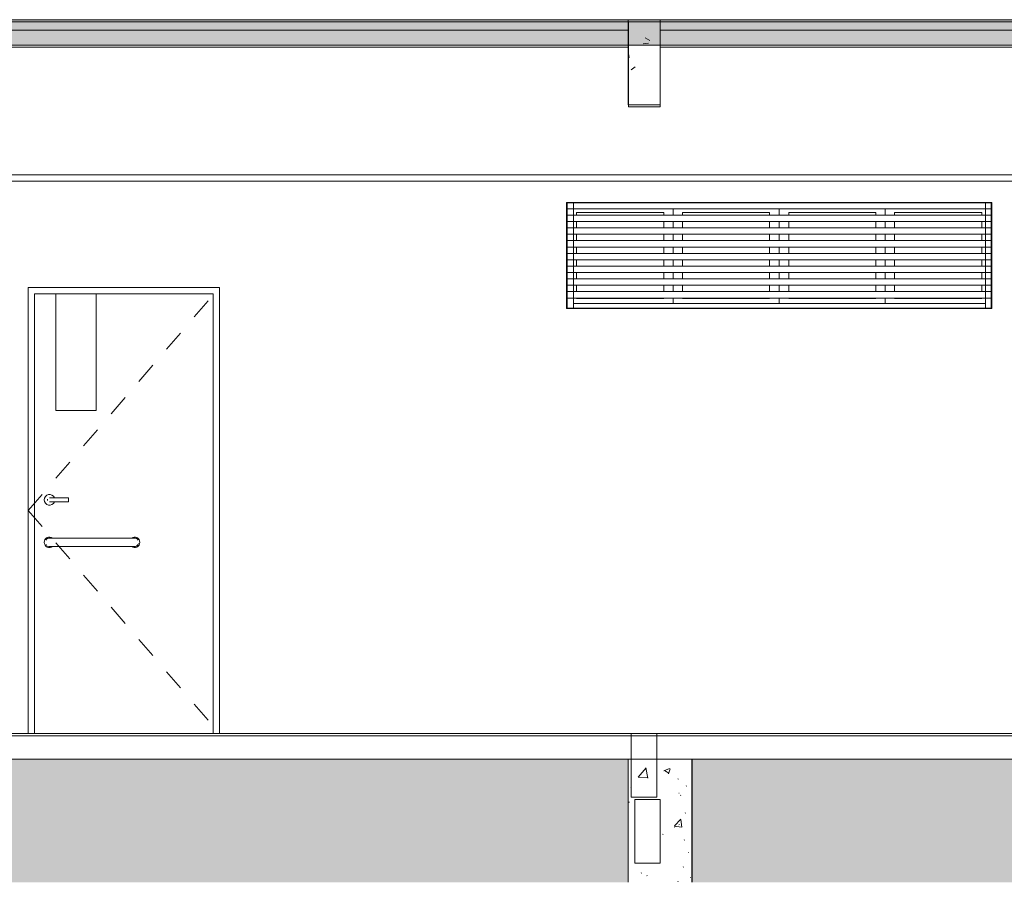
# Model space of a CAD drawing. Header units: metres. Extents: x 3.7 to 90.5, y -1.7 to 14.3.
# Tile 42 of 256: x 26.5 to 31.1, y -1 to 3. Entities that reach past the tile are written whole.
import ezdxf

# ---------------------------------------------------------------- set-up
doc = ezdxf.new("R2010")
doc.units = ezdxf.units.M
doc.linetypes.add('Center', pattern=[0.03175, 0.00635, -0.004763, 0.015875, -0.004763])
for name, color, linetype, lineweight in [('A-CLNG', 7, 'Continuous', 18), ('A-COLS', 7, 'Continuous', 18), ('A-DOOR', 7, 'Continuous', 18), ('A-FLOR', 7, 'Continuous', 18), ('A-FLOR-MCUT', 7, 'Continuous', 18), ('A-FLOR-PATT', 7, 'Continuous', 18), ('A-GLAZ', 7, 'Continuous', 18), ('A-WALL', 7, 'Continuous', 18), ('A-WALL-PATT', 7, 'Continuous', 18), ('S-BEAM', 7, 'Continuous', 18), ('S-COLS', 7, 'Continuous', 18)]:
    doc.layers.add(name, color=color, linetype=linetype, lineweight=lineweight)
pattern_1 = [(50, (22.355, 98.755), (0.5465545, -0.047815), [0.05715, -0.62865]), (355, (22.355, 98.755), (-0.1057276, 0.5731658), [0.04572, -0.50292]), (100.451, (22.401, 98.751), (0.4408277, 0.525349), [0.04857, -0.53427]), (46.184, (22.355, 98.907), (0.8132374, -0.126129), [0.08572, -0.94297]), (96.636, (22.423, 98.897), (0.712212, 0.742287), [0.07286, -0.80141]), (351.184, (22.355, 98.907), (0.7122166, 0.742274), [0.06858, -0.75438]), (21, (22.431, 98.869), (0.4548461, -0.306795), [0.05715, -0.62865]), (326, (22.431, 98.869), (0.185405, 0.55256), [0.04572, -0.50292]), (71.451, (22.469, 98.844), (0.640251, 0.2457632), [0.04857, -0.53427]), (37.5, (22.355, 98.755), (0.00926095, 0.2536672), [0.02515, -0.47168, 0.02515, -0.48539, -0.50482]), (37.5, (22.355, 98.755), (0.00926095, 0.2536672), [-1.007, 0.02515, -0.47968]), (7.5, (22.355, 98.755), (0.2004558, 0.30054595), [0.02515, -0.26594, 0.02515, -0.46025, -0.1924]), (7.5, (22.355, 98.755), (0.2004558, 0.30054595), [-0.77648, 0.02515, -0.16726]), (327.5, (22.185, 98.755), (0.40676816, -0.0171882), [0.02515, -0.16535, 0.02515, -0.56921, -0.78867]), (327.5, (22.185, 98.755), (0.40676816, -0.0171882), [-0.78486, 0.02515, -0.76352]), (317.5, (22.109, 98.755), (0.4443832, 0.0762794), [0.02515, -0.2225, 0.02515, -0.36957, -0.56007]), (317.5, (22.109, 98.755), (0.4443832, 0.0762794), [-0.64237, 0.02515, -0.53492])]

# ---------------------------------------------------------------- blocks, each defined once
blk = doc.blocks.new('Porta banheiros - P4- BANHEIROS madeira-V1-Corte 1')
at = {"layer": 'A-DOOR', "linetype": 'Center'}
for q in [(27.4104, 1.76), (27.4104, -0.34)]:
    blk.add_line((26.5104, 0.71), q, dxfattribs=at)
at = {"layer": 'A-DOOR'}
for p, q in [((27.4104, 1.76), (26.5104, 1.76)), ((26.5104, 1.76), (26.5104, -0.34)), ((26.5404, -0.34), (26.5404, 1.73)), ((26.5404, 1.73), (27.3804, 1.73)), ((26.6404, 1.73), (26.6404, 1.18)), ((26.8304, 1.18), (26.8304, 1.73)), ((27.3804, 1.73), (27.3804, -0.34)), ((27.4104, -0.34), (27.4104, 1.76)), ((26.6404, 1.18), (26.8304, 1.18)), ((26.7004, 0.77), (26.6304, 0.77)), ((26.6304, 0.75), (26.7004, 0.75)), ((26.7004, 0.76), (26.7004, 0.77)), ((26.7004, 0.75), (26.7004, 0.76)), ((26.9804, 0.58), (26.6404, 0.58)), ((26.6404, 0.54), (26.9804, 0.54))]:
    blk.add_line(p, q, dxfattribs=at)
at = {"layer": 'A-DOOR', "flags": 128}
for points in [[(26.6304, 0.77), (26.6296, 0.77), (26.6288, 0.77), (26.628, 0.77), (26.6272, 0.77), (26.6264, 0.77), (26.6256, 0.77), (26.6248, 0.77), (26.6241, 0.77), (26.6233, 0.77), (26.6226, 0.77), (26.6218, 0.77), (26.6211, 0.77), (26.6204, 0.77), (26.6197, 0.77), (26.6191, 0.77), (26.6184, 0.77), (26.6178, 0.77), (26.6172, 0.77), (26.6166, 0.77), (26.616, 0.77), (26.6155, 0.77), (26.6149, 0.77), (26.6144, 0.77), (26.614, 0.77), (26.6135, 0.77), (26.6131, 0.77), (26.6127, 0.77), (26.6124, 0.77), (26.612, 0.77), (26.6117, 0.77), (26.6114, 0.77), (26.6112, 0.77), (26.611, 0.77), (26.6108, 0.77), (26.6107, 0.77), (26.6105, 0.77), (26.6104, 0.77), (26.6104, 0.77), (26.6104, 0.77)], [(26.6104, 0.75), (26.6104, 0.75), (26.6104, 0.75), (26.6105, 0.75), (26.6106, 0.75), (26.6108, 0.75), (26.6109, 0.75), (26.6111, 0.75), (26.6114, 0.75), (26.6116, 0.75), (26.6119, 0.75), (26.6123, 0.75), (26.6126, 0.75), (26.613, 0.75), (26.6134, 0.75), (26.6139, 0.75), (26.6143, 0.75), (26.6148, 0.75), (26.6153, 0.75), (26.6159, 0.75), (26.6164, 0.75), (26.617, 0.75), (26.6176, 0.75), (26.6182, 0.75), (26.6189, 0.75), (26.6196, 0.75), (26.6202, 0.75), (26.6209, 0.75), (26.6216, 0.75), (26.6224, 0.75), (26.6231, 0.75), (26.6239, 0.75), (26.6246, 0.75), (26.6254, 0.75), (26.6262, 0.75), (26.627, 0.75), (26.6278, 0.75), (26.6285, 0.75), (26.6293, 0.75), (26.6301, 0.75), (26.6304, 0.75)], [(26.6404, 0.58), (26.6392, 0.58), (26.638, 0.58), (26.6368, 0.58), (26.6356, 0.58), (26.6344, 0.58), (26.6332, 0.58), (26.6321, 0.58), (26.6309, 0.58), (26.6298, 0.58), (26.6287, 0.58), (26.6276, 0.58), (26.6265, 0.58), (26.6255, 0.58), (26.6244, 0.58), (26.6234, 0.58), (26.6224, 0.58), (26.6215, 0.58), (26.6206, 0.58), (26.6197, 0.58), (26.6188, 0.58), (26.618, 0.58), (26.6172, 0.58), (26.6165, 0.58), (26.6158, 0.58), (26.6151, 0.58), (26.6145, 0.58), (26.6139, 0.58), (26.6134, 0.58), (26.6129, 0.58), (26.6124, 0.58), (26.612, 0.58), (26.6116, 0.58), (26.6113, 0.58), (26.611, 0.58), (26.6108, 0.58), (26.6106, 0.58), (26.6105, 0.58), (26.6104, 0.58), (26.6104, 0.58), (26.6104, 0.58)], [(27.0104, 0.58), (27.0103, 0.58), (27.0103, 0.58), (27.0101, 0.58), (27.01, 0.58), (27.0098, 0.58), (27.0095, 0.58), (27.0092, 0.58), (27.0088, 0.58), (27.0084, 0.58), (27.008, 0.58), (27.0075, 0.58), (27.007, 0.58), (27.0064, 0.58), (27.0058, 0.58), (27.0051, 0.58), (27.0044, 0.58), (27.0037, 0.58), (27.0029, 0.58), (27.0021, 0.58), (27.0013, 0.58), (27.0004, 0.58), (26.9995, 0.58), (26.9985, 0.58), (26.9976, 0.58), (26.9966, 0.58), (26.9955, 0.58), (26.9945, 0.58), (26.9934, 0.58), (26.9923, 0.58), (26.9912, 0.58), (26.9901, 0.58), (26.989, 0.58), (26.9878, 0.58), (26.9866, 0.58), (26.9855, 0.58), (26.9843, 0.58), (26.9831, 0.58), (26.9819, 0.58), (26.9807, 0.58), (26.9804, 0.58)], [(26.6104, 0.54), (26.6104, 0.54), (26.6105, 0.54), (26.6106, 0.54), (26.6107, 0.54), (26.611, 0.54), (26.6112, 0.54), (26.6115, 0.54), (26.6119, 0.54), (26.6123, 0.54), (26.6127, 0.54), (26.6132, 0.54), (26.6138, 0.54), (26.6143, 0.54), (26.6149, 0.54), (26.6156, 0.54), (26.6163, 0.54), (26.617, 0.54), (26.6178, 0.54), (26.6186, 0.54), (26.6195, 0.54), (26.6203, 0.54), (26.6212, 0.54), (26.6222, 0.54), (26.6232, 0.54), (26.6242, 0.54), (26.6252, 0.54), (26.6262, 0.54), (26.6273, 0.54), (26.6284, 0.54), (26.6295, 0.54), (26.6306, 0.54), (26.6318, 0.54), (26.6329, 0.54), (26.6341, 0.54), (26.6353, 0.54), (26.6364, 0.54), (26.6376, 0.54), (26.6388, 0.54), (26.64, 0.54), (26.6404, 0.54)], [(26.9804, 0.54), (26.9816, 0.54), (26.9828, 0.54), (26.984, 0.54), (26.9851, 0.54), (26.9863, 0.54), (26.9875, 0.54), (26.9887, 0.54), (26.9898, 0.54), (26.9909, 0.54), (26.992, 0.54), (26.9931, 0.54), (26.9942, 0.54), (26.9953, 0.54), (26.9963, 0.54), (26.9973, 0.54), (26.9983, 0.54), (26.9992, 0.54), (27.0001, 0.54), (27.001, 0.54), (27.0019, 0.54), (27.0027, 0.54), (27.0035, 0.54), (27.0042, 0.54), (27.0049, 0.54), (27.0056, 0.54), (27.0062, 0.54), (27.0068, 0.54), (27.0074, 0.54), (27.0079, 0.54), (27.0083, 0.54), (27.0087, 0.54), (27.0091, 0.54), (27.0094, 0.54), (27.0097, 0.54), (27.0099, 0.54), (27.0101, 0.54), (27.0102, 0.54), (27.0103, 0.54), (27.0104, 0.54), (27.0104, 0.54)]]:
    blk.add_lwpolyline(points, dxfattribs=at)
at = {"layer": 'A-DOOR'}
for centre, radius, start, end in [((26.6104, 0.76), 0.025, 23.748, 180), ((26.6104, 0.76), 0.025, 180, 336.2194), ((26.6104, 0.76), 0.01, 165, 180), ((26.6104, 0.76), 0.01, 180, 195), ((26.6104, 0.56), 0.025, 53.7209, 180), ((26.6104, 0.56), 0.025, 180, 306.9829), ((26.6104, 0.56), 0.02, 86.7168, 150), ((27.0104, 0.56), 0.025, 233.397, 360), ((27.0104, 0.56), 0.025, 360, 126.2791), ((27.0104, 0.56), 0.02, 30, 93.2832), ((26.6104, 0.56), 0.02, 210, 225), ((26.6104, 0.56), 0.02, 241.2731, 279.5989), ((27.0104, 0.56), 0.02, 262.5937, 345)]:
    blk.add_arc(centre, radius, start, end, dxfattribs=at)
blk = doc.blocks.new('CBasculante 2_00m com grade2 - J7 basculante 2_00 x 0_50 banheiro-7202478-Corte 1')
at = {"layer": 'A-GLAZ'}
for p, q in [((29.0454, 2.13), (29.0454, 2.16)), ((29.0454, 2.158), (29.0454, 1.662)), ((29.0754, 2.158), (29.0454, 2.158)), ((29.0454, 2.158), (29.0454, 1.662)), ((29.0454, 2.158), (31.0414, 2.158)), ((29.0754, 2.158), (29.0754, 1.662)), ((31.0134, 2.158), (31.0134, 1.662)), ((31.0434, 2.158), (31.0134, 2.158)), ((31.0414, 2.16), (31.0414, 2.13)), ((31.0414, 1.662), (31.0414, 2.158)), ((31.0414, 2.13), (29.0454, 2.13)), ((29.0454, 2.07), (29.0454, 2.1)), ((29.0454, 2.1), (31.0414, 2.1)), ((29.0904, 2.1), (29.0904, 2.113)), ((29.0904, 2.113), (29.5004, 2.113)), ((29.5004, 2.1), (29.5004, 2.113)), ((29.5454, 2.1), (29.5454, 2.13)), ((29.5884, 2.1), (29.5884, 2.113)), ((29.5884, 2.113), (29.9984, 2.113)), ((29.9984, 2.1), (29.9984, 2.113)), ((30.0434, 2.13), (30.0434, 2.1)), ((30.0434, 2.1), (30.0434, 2.13)), ((30.0884, 2.1), (30.0884, 2.113)), ((30.0884, 2.113), (30.4984, 2.113)), ((30.4984, 2.1), (30.4984, 2.113)), ((30.5414, 2.13), (30.5414, 2.1)), ((30.5864, 2.113), (30.5864, 2.1)), ((30.5864, 2.113), (30.9964, 2.113)), ((30.9964, 2.113), (30.9964, 2.1)), ((31.0414, 2.1), (31.0414, 2.07)), ((31.0414, 2.07), (29.0454, 2.07)), ((29.0454, 2.01), (29.0454, 2.04)), ((29.0454, 2.04), (31.0414, 2.04)), ((29.0904, 2.04), (29.0904, 2.07)), ((29.5004, 2.04), (29.5004, 2.07)), ((29.5454, 2.04), (29.5454, 2.07)), ((29.5884, 2.04), (29.5884, 2.07)), ((29.9984, 2.04), (29.9984, 2.07)), ((30.0434, 2.07), (30.0434, 2.04)), ((30.0434, 2.04), (30.0434, 2.07)), ((30.0884, 2.04), (30.0884, 2.07)), ((30.4984, 2.04), (30.4984, 2.07)), ((30.5414, 2.07), (30.5414, 2.04)), ((30.5864, 2.07), (30.5864, 2.04)), ((30.9964, 2.07), (30.9964, 2.04)), ((31.0414, 2.04), (31.0414, 2.01)), ((31.0414, 2.01), (29.0454, 2.01)), ((29.0904, 1.98), (29.0904, 2.01)), ((29.5004, 1.98), (29.5004, 2.01)), ((29.5454, 1.98), (29.5454, 2.01)), ((29.5884, 1.98), (29.5884, 2.01)), ((29.9984, 1.98), (29.9984, 2.01)), ((30.0434, 2.01), (30.0434, 1.98)), ((30.0434, 1.98), (30.0434, 2.01)), ((30.0884, 1.98), (30.0884, 2.01)), ((30.4984, 1.98), (30.4984, 2.01)), ((30.5414, 2.01), (30.5414, 1.98)), ((30.5864, 2.01), (30.5864, 1.98)), ((30.9964, 2.01), (30.9964, 1.98)), ((29.0454, 1.95), (29.0454, 1.98)), ((29.0454, 1.98), (31.0414, 1.98)), ((31.0414, 1.95), (29.0454, 1.95)), ((29.0904, 1.92), (29.0904, 1.95)), ((29.5004, 1.92), (29.5004, 1.95)), ((29.5454, 1.92), (29.5454, 1.95)), ((29.5884, 1.92), (29.5884, 1.95)), ((29.9984, 1.92), (29.9984, 1.95)), ((30.0434, 1.95), (30.0434, 1.92)), ((30.0434, 1.92), (30.0434, 1.95)), ((30.0884, 1.92), (30.0884, 1.95)), ((30.4984, 1.92), (30.4984, 1.95)), ((30.5414, 1.95), (30.5414, 1.92)), ((30.5864, 1.95), (30.5864, 1.92)), ((30.9964, 1.95), (30.9964, 1.92)), ((31.0414, 1.98), (31.0414, 1.95)), ((29.0454, 1.89), (29.0454, 1.92)), ((29.0454, 1.92), (31.0414, 1.92)), ((31.0414, 1.92), (31.0414, 1.89)), ((31.0414, 1.89), (29.0454, 1.89)), ((29.0454, 1.83), (29.0454, 1.86)), ((29.0454, 1.86), (31.0414, 1.86)), ((29.0904, 1.86), (29.0904, 1.89)), ((29.5004, 1.86), (29.5004, 1.89)), ((29.5454, 1.86), (29.5454, 1.89)), ((29.5884, 1.86), (29.5884, 1.89)), ((29.9984, 1.86), (29.9984, 1.89)), ((30.0434, 1.89), (30.0434, 1.86)), ((30.0434, 1.86), (30.0434, 1.89)), ((30.0884, 1.86), (30.0884, 1.89)), ((30.4984, 1.86), (30.4984, 1.89)), ((30.5414, 1.89), (30.5414, 1.86)), ((30.5864, 1.89), (30.5864, 1.86)), ((30.9964, 1.89), (30.9964, 1.86)), ((31.0414, 1.86), (31.0414, 1.83)), ((31.0414, 1.83), (29.0454, 1.83)), ((29.0904, 1.8), (29.0904, 1.83)), ((29.5004, 1.8), (29.5004, 1.83)), ((29.5454, 1.8), (29.5454, 1.83)), ((29.5884, 1.8), (29.5884, 1.83)), ((29.9984, 1.8), (29.9984, 1.83)), ((30.0434, 1.83), (30.0434, 1.8)), ((30.0434, 1.8), (30.0434, 1.83)), ((30.0884, 1.8), (30.0884, 1.83)), ((30.4984, 1.8), (30.4984, 1.83)), ((30.5414, 1.83), (30.5414, 1.8)), ((30.5864, 1.83), (30.5864, 1.8)), ((30.9964, 1.83), (30.9964, 1.8)), ((29.0454, 1.77), (29.0454, 1.8)), ((29.0454, 1.8), (31.0414, 1.8)), ((31.0414, 1.77), (29.0454, 1.77)), ((29.0904, 1.74), (29.0904, 1.77)), ((29.5004, 1.74), (29.5004, 1.77)), ((29.5454, 1.74), (29.5454, 1.77)), ((29.5884, 1.74), (29.5884, 1.77)), ((29.9984, 1.74), (29.9984, 1.77)), ((30.0434, 1.77), (30.0434, 1.74)), ((30.0434, 1.74), (30.0434, 1.77)), ((30.0884, 1.74), (30.0884, 1.77)), ((30.4984, 1.74), (30.4984, 1.77)), ((30.5414, 1.77), (30.5414, 1.74)), ((30.5864, 1.77), (30.5864, 1.74)), ((30.9964, 1.77), (30.9964, 1.74)), ((31.0414, 1.8), (31.0414, 1.77)), ((29.0454, 1.71), (29.0454, 1.74)), ((29.0454, 1.74), (31.0414, 1.74)), ((31.0414, 1.74), (31.0414, 1.71)), ((31.0414, 1.71), (29.0454, 1.71)), ((29.0754, 1.684), (31.0134, 1.684)), ((29.0904, 1.707), (29.0904, 1.71)), ((29.0904, 1.707), (29.5004, 1.707)), ((29.5004, 1.707), (29.5004, 1.71)), ((29.5454, 1.684), (29.5454, 1.71)), ((29.5884, 1.707), (29.5884, 1.71)), ((29.5884, 1.707), (29.9984, 1.707)), ((29.9984, 1.707), (29.9984, 1.71)), ((30.0434, 1.71), (30.0434, 1.684)), ((30.0434, 1.684), (30.0434, 1.71)), ((30.0884, 1.707), (30.0884, 1.71)), ((30.0884, 1.707), (30.4984, 1.707)), ((30.4984, 1.707), (30.4984, 1.71)), ((30.5414, 1.71), (30.5414, 1.684)), ((30.5864, 1.71), (30.5864, 1.707)), ((30.9964, 1.707), (30.5864, 1.707)), ((30.9964, 1.71), (30.9964, 1.707)), ((29.0754, 1.662), (29.0454, 1.662)), ((29.0454, 1.662), (31.0414, 1.662)), ((31.0434, 1.662), (31.0134, 1.662))]:
    blk.add_line(p, q, dxfattribs=at)
blk = doc.blocks.new('4 GRE - ESCOLA DE CINEMA E AUDIOVISUAL CINE REX R07_rvt-1-Corte 1')
at = {"layer": 'A-FLOR-PATT'}
h = blk.add_hatch(dxfattribs=at)
h.set_pattern_fill('FP_1', color=256, style=0, pattern_type=2)
h.set_pattern_definition(pattern_1)
h.paths.add_polyline_path([(29.7405, 2.9), (35.1673, 2.9), (35.1673, 3.02), (22.5272, 3.02), (22.5272, 2.9), (29.445, 2.9)])
at = {"layer": 'A-WALL-PATT', "true_color": 0x804040}
h = blk.add_hatch(dxfattribs=at)
h.set_pattern_fill('FP_9', color=17, style=0, pattern_type=2)
h.set_pattern_definition([(0, (22.512, 0.16), (0, 0.075), []), (90, (22.512, 0.16), (-0.1125, 0.075), [0.075, -0.075])])
h.paths.add_polyline_path([(39.8189, -1.0401), (39.8189, -0.26), (35.2086, -0.26), (35.2086, -1.0401), (39.1968, -1.0401)])
h.paths.add_polyline_path([(22.5973, -1.0401), (26.2284, -1.0401), (26.2284, -0.46), (22.5886, -0.46), (22.5886, -1.0401)])
h.paths.add_polyline_path([(26.4297, -1.0401), (29.3323, -1.0401), (29.3323, -0.46), (26.4297, -0.46)])
h.paths.add_polyline_path([(29.6341, -1.0401), (32.3373, -1.0401), (32.3373, -0.46), (29.6341, -0.46), (29.6341, -0.9297)])
h.paths.add_polyline_path([(32.5386, -1.0401), (35.0073, -1.0401), (35.0073, -0.26), (32.5386, -0.26), (32.5386, -0.8084)])
h.paths.add_polyline_path([(34.9685, 0.7459), (34.9728, 0.7528), (34.9737, 0.7549), (34.9737, 0.7584), (34.9688, 0.7467)])
h.paths.add_polyline_path([(34.9685, 0.7741), (34.9743, 0.76), (34.9724, 0.7682), (34.9699, 0.7723), (34.969, 0.7735)])
h.paths.add_polyline_path([(35.0073, -0.14), (35.0073, 0.74), (34.9604, 0.7408), (34.9658, 0.7438), (34.9663, 0.745), (34.9543, 0.74), (34.9402, 0.7459), (34.9343, 0.76), (34.9402, 0.7741), (34.9543, 0.78), (34.9661, 0.776), (34.9618, 0.7784), (34.9595, 0.7798), (34.9685, 0.7797), (34.9737, 0.78), (35.0073, 0.78), (35.0073, 0.95), (34.9888, 0.9507), (34.9831, 0.9504), (34.983, 0.9504), (34.9673, 0.9513), (34.9637, 0.955), (34.9623, 0.96), (34.9646, 0.9662), (34.9673, 0.9687), (34.9738, 0.9696), (34.9753, 0.9694), (34.983, 0.9693), (34.9853, 0.9689), (34.9923, 0.97), (35.0073, 0.97), (35.0073, 2.47), (34.8317, 2.47), (34.8317, 2.36), (34.8462, 2.36), (34.8462, 2.353), (34.5922, 2.353), (34.5922, 2.36), (34.6067, 2.36), (34.6067, 2.47), (33.8659, 2.47), (33.8659, 2.46), (33.6659, 2.46), (33.6659, 2.47), (32.5386, 2.47), (32.5386, 2.315), (32.6351, 2.315), (32.6352, 2.3161), (32.6433, 2.3151), (32.6442, 2.316), (32.6458, 2.3148), (32.6511, 2.314), (32.6522, 2.315), (32.6537, 2.3137), (32.6592, 2.313), (32.6598, 2.3139), (32.6616, 2.3127), (32.6693, 2.3108), (32.6747, 2.3086), (32.6752, 2.3095), (32.6823, 2.3058), (32.683, 2.3066), (32.6845, 2.3045), (32.6986, 2.2979), (32.6986, 2.2971), (32.7034, 2.2945), (32.7053, 2.2935), (32.7044, 2.2926), (32.7097, 2.2896), (32.7116, 2.2885), (32.7108, 2.2877), (32.7202, 2.2795), (32.7264, 2.2723), (32.7283, 2.2712), (32.7273, 2.2703), (32.7311, 2.2658), (32.733, 2.2648), (32.7321, 2.2639), (32.7372, 2.2567), (32.7392, 2.2519), (32.7407, 2.2506), (32.7404, 2.249), (32.7424, 2.2446), (32.7441, 2.2434), (32.7434, 2.2417), (32.7464, 2.2364), (32.7465, 2.2355), (32.7463, 2.2348), (32.7486, 2.2275), (32.7502, 2.2209), (32.7509, 2.2205), (32.7497, 2.2186), (32.7512, 2.213), (32.752, 2.2121), (32.7509, 2.21), (32.7522, 2.2047), (32.7522, 2.2042), (32.7518, 2.2027), (32.7522, 2.2001), (32.7512, 2.2001), (32.7096, 2.045), (32.6834, 2.0313), (32.6638, 2.0254), (32.6649, 2.0237), (32.6419, 2.0157), (32.6178, 2.0127), (32.5935, 2.0148), (32.5833, 2.0168), (32.5833, 2.02), (32.5386, 2.02), (32.5386, -0.14), (34.4687, -0.14)])
h.paths.add_polyline_path([(22.5886, 2.1951), (22.5973, 2.1951), (22.5973, 2.29), (23.2347, 2.29), (23.2172, 2.3075), (22.5886, 2.3075), (22.5886, 2.1953)])
h.paths.add_polyline_path([(25.7158, 2.29), (26.2284, 2.29), (26.2284, 2.37), (26.1158, 2.37), (25.7158, 2.3325), (25.5622, 2.3325), (25.5622, 2.29), (25.6034, 2.29)])
h.paths.add_polyline_path([(23.7422, 2.29), (25.0797, 2.29), (25.0372, 2.3325), (24.2591, 2.3325), (23.8591, 2.3075), (23.7422, 2.3075), (23.7422, 2.292)])
h.paths.add_polyline_path([(26.1944, 2.47), (26.2284, 2.47), (26.2284, 2.61), (22.5886, 2.61), (22.5886, 2.5325), (23.8591, 2.5325), (24.2591, 2.5075), (25.7158, 2.5075), (26.1158, 2.47)])
h.paths.add_polyline_path([(32.5479, 2.5), (34.4829, 2.5), (34.4829, 2.595), (35.0073, 2.595), (35.0073, 2.61), (32.5386, 2.61), (32.5386, 2.5)])
at = {"layer": 'S-BEAM'}
h = blk.add_hatch(dxfattribs=at)
h.set_pattern_fill('FP_1', color=256, style=0, pattern_type=2)
h.set_pattern_definition(pattern_1)
h.paths.add_polyline_path([(29.3328, 2.62), (29.4828, 2.62), (29.4828, 3.02), (29.3328, 3.02), (29.3328, 2.7681)])
h = blk.add_hatch(dxfattribs=at)
h.set_pattern_fill('FP_1', color=256, style=0, pattern_type=2)
h.set_pattern_definition(pattern_1)
h.paths.add_polyline_path([(29.4678, -0.64), (29.4678, -0.34), (29.3478, -0.34), (29.3478, -0.64)])
at = {"layer": 'S-COLS'}
h = blk.add_hatch(dxfattribs=at)
h.set_pattern_fill('FP_5', color=256, style=0, pattern_type=2)
h.set_pattern_definition([(50, (22.355, 98.755), (0.27327405, -0.02391137), [0.02857, -0.31432]), (355, (22.355, 98.755), (-0.0528634, 0.2865879), [0.02286, -0.25146]), (100.451, (22.378, 98.753), (0.22041785, 0.26268036), [0.02429, -0.26714]), (46.184, (22.355, 98.831), (0.4066185, -0.0630575), [0.04286, -0.47149]), (96.636, (22.389, 98.826), (0.3561065, 0.3711386), [0.03643, -0.4007]), (351.184, (22.355, 98.831), (0.3561083, 0.371137), [0.03429, -0.37719]), (21, (22.393, 98.812), (0.2274184, -0.15339924), [0.02858, -0.31433]), (326, (22.393, 98.812), (0.0927052, 0.2762841), [0.02286, -0.25146]), (71.451, (22.412, 98.799), (0.3201318, 0.1228847), [0.02429, -0.26714]), (37.5, (22.355, 98.755), (0.00463748, 0.12683267), [0.00251, -0.2459, 0.00251, -0.25276, -0.25241]), (37.5, (22.355, 98.755), (0.00463748, 0.12683267), [-0.50368, 0.00251, -0.2499]), (7.5, (22.355, 98.755), (0.10023351, 0.15026867), [0.00251, -0.14303, 0.00251, -0.24018, -0.0962]), (7.5, (22.355, 98.755), (0.10023351, 0.15026867), [-0.38824, 0.00251, -0.09369]), (327.5, (22.27, 98.755), (0.20338408, -0.0085941), [0.00251, -0.09274, 0.00251, -0.29467, -0.39433]), (327.5, (22.27, 98.755), (0.20338408, -0.0085941), [-0.39243, 0.00251, -0.39182]), (317.5, (22.232, 98.755), (0.22219158, 0.0381397), [0.00251, -0.12131, 0.00251, -0.19484, -0.28003]), (317.5, (22.232, 98.755), (0.22219158, 0.0381397), [-0.32118, 0.00251, -0.27752])])
h.paths.add_polyline_path([(29.3478, -1.0401), (29.6323, -1.0401), (29.6323, -0.46), (29.4678, -0.46), (29.4678, -0.64), (29.3478, -0.64), (29.3478, -0.46), (29.3323, -0.46), (29.3323, -1.0401)])
h.paths.add_polyline_path([(29.3641, -0.95), (29.3641, -0.65), (29.4841, -0.65), (29.4841, -0.95)])
at = {"layer": 'A-CLNG'}
for p, q in [((32.3623, 2.29), (26.3784, 2.29)), ((26.3784, 2.26), (32.3623, 2.26))]:
    blk.add_line(p, q, dxfattribs=at)
at = {"layer": 'A-FLOR'}
for p, q in [((35.1673, 3.02), (22.5272, 3.02)), ((22.5272, 2.9), (35.1673, 2.9)), ((32.4873, -0.34), (22.5873, -0.34)), ((22.5873, -0.46), (32.4873, -0.46))]:
    blk.add_line(p, q, dxfattribs=at)
at = {"layer": 'A-FLOR-MCUT'}
blk.add_line((32.4873, -0.35), (22.5873, -0.35), dxfattribs=at)
at = {"layer": 'A-WALL'}
for p, q in [((29.0434, 1.66), (29.0434, 2.16)), ((29.0434, 2.16), (31.0434, 2.16)), ((31.0434, 2.16), (31.0434, 1.66)), ((26.5104, -0.34), (26.5104, 1.76)), ((26.5104, 1.76), (27.4104, 1.76)), ((27.4104, 1.76), (27.4104, -0.34)), ((31.0434, 1.66), (29.0434, 1.66))]:
    blk.add_line(p, q, dxfattribs=at)
at = {"layer": 'S-BEAM'}
for p, q in [((29.4828, 3.02), (29.3328, 3.02)), ((29.3328, 3.02), (29.3328, 2.62)), ((29.4828, 2.62), (29.4828, 3.02)), ((29.3328, 2.62), (29.4828, 2.62)), ((29.4678, -0.34), (29.3478, -0.34)), ((29.3478, -0.34), (29.3478, -0.64)), ((29.4678, -0.64), (29.4678, -0.34)), ((29.3478, -0.64), (29.4678, -0.64))]:
    blk.add_line(p, q, dxfattribs=at)
at = {"layer": 'S-COLS'}
for p, q in [((29.3323, -0.46), (29.3323, -1.0401)), ((29.6323, -1.0401), (29.6323, -0.46))]:
    blk.add_line(p, q, dxfattribs=at)
at = {"layer": 'A-DOOR', "lineweight": 18}
blk.add_blockref('Porta banheiros - P4- BANHEIROS madeira-V1-Corte 1', (0, 0), dxfattribs=at)
at = {"layer": 'A-GLAZ', "lineweight": 18}
blk.add_blockref('CBasculante 2_00m com grade2 - J7 basculante 2_00 x 0_50 banheiro-7202478-Corte 1', (0, 0), dxfattribs=at)
blk = doc.blocks.new('Family - L102-299022-Corte 1')
at = {"layer": 'A-FLOR'}
for p, q in [((26.4047, 3.01), (26.4047, 2.97)), ((29.3341, 3.01), (26.4047, 3.01)), ((26.4047, 2.97), (29.3341, 2.97)), ((29.3341, 2.97), (29.3341, 3.01)), ((29.3328, 2.89), (26.4047, 2.89))]:
    blk.add_line(p, q, dxfattribs=at)
blk = doc.blocks.new('Family - L103-299040-Corte 1')
at = {"layer": 'A-FLOR'}
for p, q in [((32.3636, 3.01), (29.4841, 3.01)), ((29.4841, 3.01), (29.4841, 2.97)), ((29.4841, 2.97), (32.3636, 2.97)), ((32.3636, 2.97), (32.3636, 3.01)), ((32.3373, 2.89), (29.4841, 2.89))]:
    blk.add_line(p, q, dxfattribs=at)
blk = doc.blocks.new('Family - V138-299086-Corte 1')
at = {"layer": 'S-BEAM'}
for p, q in [((29.4841, 3.01), (29.3341, 3.01)), ((29.3341, 3.01), (29.3341, 2.61)), ((29.4841, 2.61), (29.4841, 3.01)), ((29.3341, 2.61), (29.4841, 2.61))]:
    blk.add_line(p, q, dxfattribs=at)
blk = doc.blocks.new('Family - P7-300426-Corte 1')
at = {"layer": 'A-COLS'}
blk.add_line((29.6341, -1.0401), (29.6341, -0.46), dxfattribs=at)
blk = doc.blocks.new('Family - P7-301157-Corte 1')
at = {"layer": 'S-COLS'}
blk.add_line((29.6341, -1.0401), (29.6341, -0.46), dxfattribs=at)
blk = doc.blocks.new('Family - VB35-300714-Corte 1')
at = {"layer": 'S-BEAM'}
for p, q in [((29.4841, -0.65), (29.3641, -0.65)), ((29.3641, -0.65), (29.3641, -0.95)), ((29.4841, -0.95), (29.4841, -0.65)), ((29.3641, -0.95), (29.4841, -0.95))]:
    blk.add_line(p, q, dxfattribs=at)
blk = doc.blocks.new('ESTRUTURAL CINE REX _011_IFC-1-Corte 1')
at = {"layer": 'A-COLS', "lineweight": 18}
blk.add_blockref('Family - P7-301157-Corte 1', (0, 0), dxfattribs=at)
at = {"layer": 'A-FLOR', "lineweight": 18}
for name in ['Family - L102-299022-Corte 1', 'Family - L103-299040-Corte 1']:
    blk.add_blockref(name, (0, 0), dxfattribs=at)
at = {"layer": 'S-BEAM', "lineweight": 18}
for name in ['Family - V138-299086-Corte 1', 'Family - VB35-300714-Corte 1']:
    blk.add_blockref(name, (0, 0), dxfattribs=at)
at = {"layer": 'S-COLS', "lineweight": 18}
blk.add_blockref('Family - P7-300426-Corte 1', (0, 0), dxfattribs=at)

msp = doc.modelspace()

# ---------------------------------------------------------------- block references
at = {"lineweight": 5}
for name in ['4 GRE - ESCOLA DE CINEMA E AUDIOVISUAL CINE REX R07_rvt-1-Corte 1', 'ESTRUTURAL CINE REX _011_IFC-1-Corte 1']:
    msp.add_blockref(name, (0, 0), dxfattribs=at)

doc.saveas('drawing.dxf')
